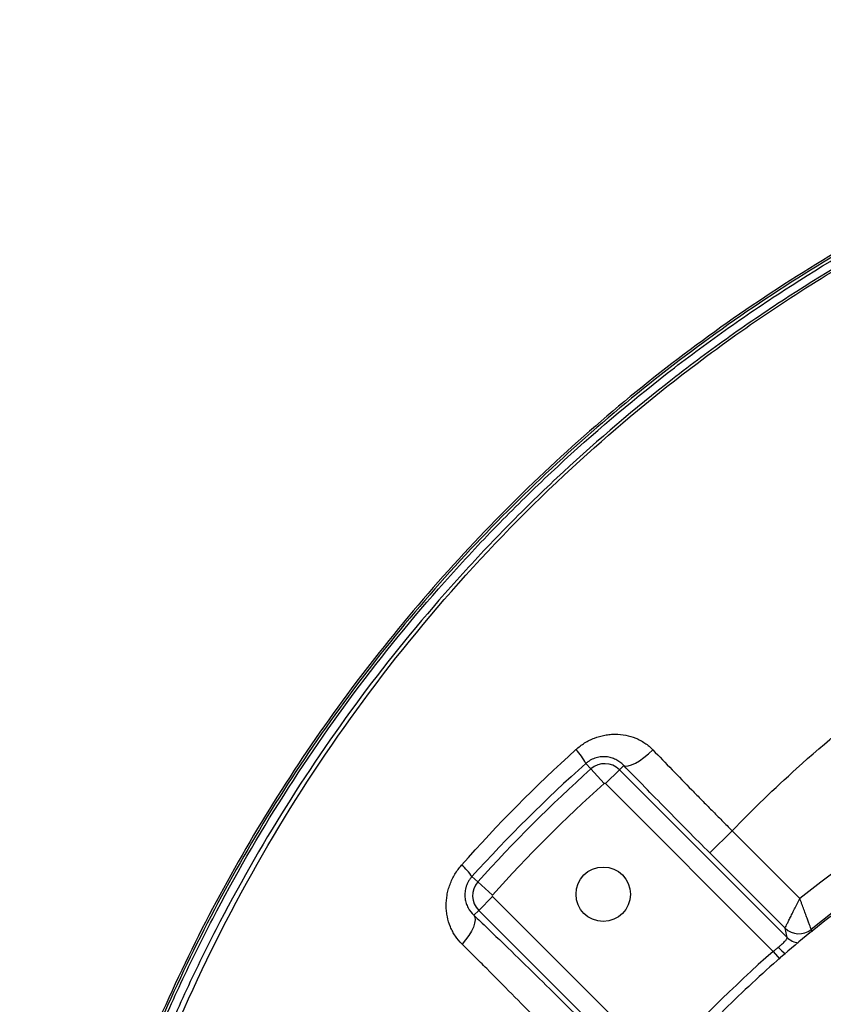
# Model space of a CAD drawing. Header units: millimetres. Extents: x 5 to 913, y 12 to 1902.
# Tile 26 of 29: x 5 to 209, y 1650 to 1900. Entities that reach past the tile are written whole.
import ezdxf

# ---------------------------------------------------------------- set-up
doc = ezdxf.new("R2010")
doc.units = ezdxf.units.MM

msp = doc.modelspace()

# ---------------------------------------------------------------- linework, layer by layer
at = {"color": 7, "linetype": 'Continuous', "lineweight": 25}
for p, q in [((149.03, 1711), (150.29, 1709.59)), ((158.6, 1710.48), (157.5, 1709.39)), ((153.62, 1705.87), (150.29, 1709.59)), ((153.97, 1705.86), (157.5, 1709.39)), ((157.5, 1709.39), (200.08, 1666.82)), ((196.56, 1663.27), (153.97, 1705.86)), ((180.46, 1688.26), (186.11, 1693.91)), ((186.11, 1693.91), (203.3, 1676.72)), ((199.55, 1669.17), (180.46, 1688.26)), ((120.08, 1682.25), (121.6, 1680.89)), ((125.32, 1677.56), (121.6, 1680.89)), ((125.33, 1677.21), (121.8, 1673.68)), ((125.33, 1677.21), (167.92, 1634.62)), ((120.59, 1672.48), (121.8, 1673.68)), ((164.37, 1631.11), (121.8, 1673.68)), ((200.08, 1666.82), (199.55, 1669.17))]:
    msp.add_line(p, q, dxfattribs=at)
at = {"color": 8, "linetype": 'Continuous', "lineweight": 25}
for p, q in [((206.22, 1668.83), (206.36, 1668.22)), ((196.56, 1663.27), (198.25, 1661.33))]:
    msp.add_line(p, q, dxfattribs=at)
at = {"color": 7, "linetype": 'Continuous', "lineweight": 25, "flags": 128}
for points in [[(158.6, 1710.48), (159.08, 1710.31), (159.76, 1710.35), (160.59, 1710.6), (161.56, 1711.05), (162.63, 1711.68), (163.75, 1712.48), (164.9, 1713.41), (166.02, 1714.43)], [(120.59, 1672.48), (120.84, 1671.94), (120.9, 1671.25), (120.77, 1670.41), (120.45, 1669.45), (119.95, 1668.41), (119.29, 1667.32), (118.48, 1666.21), (117.57, 1665.12)]]:
    msp.add_lwpolyline(points, dxfattribs=at)
at = {"color": 7, "linetype": 'Continuous', "lineweight": 25}
for centre, radius in [((393.81, 1437.37), 258.01), ((153.4, 1677.79), 6.9), ((393.81, 1437.37), 217.51)]:
    msp.add_circle(centre, radius, dxfattribs=at)
for centre, radius, start, end in [((393.81, 1437.37), 305.92, 50.9448, 128.5189), ((393.81, 1437.37), 297.95, 106.619, 129.0233), ((134.2, 1702.82), 16.94, 28.874, 43.5989), ((153.79, 1705.68), 5.25, 45, 131.8153), ((393.81, 1437.37), 365.25, 131.8153, 138.1847), ((393.81, 1437.37), 360.26, 131.8153, 138.1847), ((153.79, 1705.68), 0.255, 45, 131.8153), ((109.08, 1675.17), 13.08, 32.7504, 50.0381), ((125.51, 1677.39), 5.25, 138.1847, 225), ((125.51, 1677.39), 0.255, 138.1847, 225), ((203.07, 1672.74), 5.01, 225.3423, 308.8375), ((203.08, 1672.77), 5.02, 225.447, 308.5763), ((393.81, 1437.37), 299.9, 131.1273, 138.8727)]:
    msp.add_arc(centre, radius, start, end, dxfattribs=at)
at = {"color": 8, "linetype": 'Continuous', "lineweight": 25}
for centre, radius, start, end in [((203.59, 1670.37), 5, 225.2786, 262.123), ((207.71, 1673.29), 13.33, 222.259, 233.0702)]:
    msp.add_arc(centre, radius, start, end, dxfattribs=at)
at = {"color": 7, "linetype": 'Continuous', "lineweight": 25}
for points, knots in [([(393.51, 1899.81), (373.03, 1897.69), (352.66, 1894.2), (322.47, 1886.9), (312.46, 1884.12), (292.62, 1877.88), (282.79, 1874.41), (253.85, 1862.94), (235.2, 1853.92), (199.5, 1833.31), (182.44, 1821.74), (150.14, 1796.19), (134.89, 1782.19), (106.5, 1752.05), (93.38, 1735.92), (69.66, 1701.89), (59.06, 1684.01), (40.61, 1646.99), (32.78, 1627.88), (19.97, 1588.75), (15.01, 1568.73), (8.01, 1528.06), (5.98, 1507.41), (5.36, 1481.42), (5.32, 1476.2), (5.48, 1465.79), (5.67, 1460.6), (6.58, 1445.08), (7.62, 1434.8), (12.04, 1404.27), (16.71, 1384.31), (35.49, 1326.23), (54.43, 1289.89), (91.63, 1241.07), (105.47, 1225.76), (135.6, 1197.64), (151.89, 1184.85), (169.16, 1173.57)], [0, 0, 0, 0, 0.0625, 0.0625, 0.09375, 0.09375, 0.125, 0.125, 0.1875, 0.1875, 0.25, 0.25, 0.3125, 0.3125, 0.375, 0.375, 0.4375, 0.4375, 0.5, 0.5, 0.5625, 0.5625, 0.625, 0.625, 0.640625, 0.640625, 0.65625, 0.65625, 0.6875, 0.6875, 0.75, 0.75, 0.875, 0.875, 0.9375, 0.9375, 1, 1, 1, 1]), ([(393.56, 1899.29), (373.11, 1897.17), (352.76, 1893.68), (322.6, 1886.39), (312.61, 1883.62), (292.78, 1877.38), (282.97, 1873.92), (254.06, 1862.46), (235.44, 1853.45), (199.79, 1832.87), (182.75, 1821.31), (150.49, 1795.79), (135.25, 1781.82), (106.9, 1751.71), (93.79, 1735.59), (70.11, 1701.61), (59.52, 1683.75), (41.1, 1646.78), (33.27, 1627.69), (20.48, 1588.61), (15.52, 1568.62), (8.53, 1528), (6.5, 1507.37), (5.88, 1481.41), (5.85, 1476.2), (6, 1465.8), (6.19, 1460.62), (7.1, 1445.12), (8.14, 1434.86), (12.56, 1404.38), (17.21, 1384.45), (35.97, 1326.44), (54.89, 1290.16), (92.03, 1241.41), (105.85, 1226.12), (135.93, 1198.05), (152.2, 1185.27), (169.44, 1174.01), (169.44, 1174.01), (169.44, 1174.01), (169.44, 1174.01)], [0.0000014, 0.0000014, 0.0000014, 0.0000014, 0.0625, 0.0625, 0.09375, 0.09375, 0.125, 0.125, 0.1875, 0.1875, 0.25, 0.25, 0.3125, 0.3125, 0.375, 0.375, 0.4375, 0.4375, 0.5, 0.5, 0.5625, 0.5625, 0.625, 0.625, 0.640625, 0.640625, 0.65625, 0.65625, 0.6875, 0.6875, 0.75, 0.75, 0.875, 0.875, 0.9375, 0.9375, 1, 1, 1, 1.0000004, 1.0000004, 1.0000004, 1.0000004]), ([(360.86, 1115.76), (348.64, 1115.98), (336.53, 1116.81), (312.55, 1119.67), (300.67, 1121.69), (277.14, 1126.94), (265.49, 1130.16), (251.06, 1134.95), (248.19, 1135.95), (243.88, 1137.5), (242.45, 1138.03), (239.59, 1139.1), (238.16, 1139.65), (231.06, 1142.41), (225.46, 1144.76), (208.88, 1152.19), (198.13, 1157.67), (177.22, 1169.66), (167.07, 1176.18), (152.3, 1186.76), (147.45, 1190.42), (141.49, 1195.17), (140.31, 1196.13), (137.94, 1198.06), (136.77, 1199.04), (133.26, 1201.98), (130.95, 1203.97), (119.56, 1214.04), (110.91, 1222.49), (94.51, 1240.19), (86.77, 1249.42), (72.19, 1268.69), (65.36, 1278.71), (57.42, 1291.77), (55.87, 1294.4), (52.84, 1299.68), (51.36, 1302.34), (47.03, 1310.35), (44.29, 1315.74), (36.49, 1332.1), (31.87, 1343.23), (23.73, 1365.93), (20.22, 1377.5), (16.55, 1392.24), (15.85, 1395.21), (14.53, 1401.16), (13.9, 1404.15), (12.14, 1413.14), (11.13, 1419.13), (8.54, 1437.13), (7.42, 1449.16), (6.78, 1464.22), (6.69, 1467.23), (6.59, 1473.26), (6.58, 1476.28), (6.64, 1485.33), (6.81, 1491.38), (7.41, 1503.47), (7.84, 1509.52), (8.68, 1518.61), (9, 1521.64), (9.7, 1527.7), (10.08, 1530.72), (12.13, 1545.78), (14.29, 1557.7), (19.6, 1581.25), (22.75, 1592.89), (30.06, 1615.91), (34.21, 1627.28), (40.04, 1641.32), (41.24, 1644.12), (43.7, 1649.7), (44.96, 1652.48), (48.82, 1660.74), (51.5, 1666.18), (59.88, 1682.28), (65.89, 1692.72), (85.22, 1723.21), (99.82, 1742.4), (118.22, 1762.69), (120.29, 1764.92), (124.48, 1769.35), (126.6, 1771.54), (133.03, 1778.04), (137.4, 1782.27), (150.77, 1794.68), (160.04, 1802.56), (172.07, 1811.92), (174.5, 1813.77), (179.39, 1817.41), (181.85, 1819.2), (189.3, 1824.49), (194.33, 1827.91), (209.64, 1837.82), (220.13, 1843.99), (233.6, 1851.14), (236.31, 1852.54), (241.74, 1855.28), (244.47, 1856.62), (252.68, 1860.54), (258.2, 1863.02), (274.87, 1870.12), (286.15, 1874.35), (309.03, 1881.85), (320.62, 1885.15), (338.23, 1889.43), (344.13, 1890.74), (353.05, 1892.54), (356.03, 1893.11), (362.01, 1894.2), (365.01, 1894.71), (368.02, 1895.2)], [0, 0, 0, 0, 0.03125, 0.03125, 0.0625, 0.0625, 0.09375, 0.09375, 0.101562, 0.101562, 0.105469, 0.105469, 0.109375, 0.109375, 0.125, 0.125, 0.15625, 0.15625, 0.1875, 0.1875, 0.203125, 0.203125, 0.207031, 0.207031, 0.210937, 0.210937, 0.21875, 0.21875, 0.25, 0.25, 0.28125, 0.28125, 0.3125, 0.3125, 0.320312, 0.320312, 0.328125, 0.328125, 0.34375, 0.34375, 0.375, 0.375, 0.40625, 0.40625, 0.414062, 0.414062, 0.421875, 0.421875, 0.4375, 0.4375, 0.46875, 0.46875, 0.476562, 0.476562, 0.484375, 0.484375, 0.5, 0.5, 0.515625, 0.515625, 0.523437, 0.523437, 0.53125, 0.53125, 0.5625, 0.5625, 0.59375, 0.59375, 0.625, 0.625, 0.632812, 0.632812, 0.640625, 0.640625, 0.65625, 0.65625, 0.6875, 0.6875, 0.75, 0.75, 0.757812, 0.757812, 0.765625, 0.765625, 0.78125, 0.78125, 0.8125, 0.8125, 0.820312, 0.820312, 0.828125, 0.828125, 0.84375, 0.84375, 0.875, 0.875, 0.882812, 0.882812, 0.890625, 0.890625, 0.90625, 0.90625, 0.9375, 0.9375, 0.96875, 0.96875, 0.984375, 0.984375, 0.992187, 0.992187, 1, 1, 1, 1]), ([(368.34, 1893.22), (362.35, 1892.26), (356.4, 1891.18), (344.57, 1888.79), (338.69, 1887.49), (321.18, 1883.24), (309.65, 1879.95), (286.89, 1872.49), (275.67, 1868.28), (259.08, 1861.23), (253.59, 1858.75), (245.41, 1854.86), (242.7, 1853.53), (237.29, 1850.8), (234.6, 1849.41), (221.2, 1842.3), (210.76, 1836.16), (195.52, 1826.3), (190.51, 1822.9), (183.11, 1817.64), (180.65, 1815.86), (175.79, 1812.24), (173.37, 1810.4), (161.4, 1801.09), (152.18, 1793.25), (138.87, 1780.91), (134.52, 1776.7), (128.13, 1770.24), (126.02, 1768.06), (121.84, 1763.66), (119.78, 1761.43), (101.47, 1741.26), (86.94, 1722.17), (67.7, 1691.85), (61.71, 1681.46), (53.37, 1665.45), (50.7, 1660.04), (46.85, 1651.82), (45.6, 1649.06), (43.15, 1643.5), (41.96, 1640.72), (36.15, 1626.75), (32.01, 1615.44), (24.73, 1592.54), (21.59, 1580.96), (16.3, 1557.53), (14.14, 1545.68), (12.09, 1530.7), (11.71, 1527.69), (11.01, 1521.66), (10.7, 1518.65), (9.85, 1509.61), (9.42, 1503.58), (8.82, 1491.55), (8.64, 1485.54), (8.58, 1476.53), (8.59, 1473.53), (8.69, 1467.53), (8.77, 1464.53), (9.4, 1449.55), (10.5, 1437.58), (13.07, 1419.67), (14.07, 1413.71), (15.82, 1404.77), (16.44, 1401.79), (17.75, 1395.87), (18.44, 1392.92), (22.09, 1378.25), (25.57, 1366.74), (33.65, 1344.15), (38.25, 1333.07), (46, 1316.79), (48.72, 1311.42), (53.03, 1303.45), (54.5, 1300.81), (57.51, 1295.55), (59.05, 1292.93), (66.94, 1279.94), (73.73, 1269.96), (88.23, 1250.79), (95.93, 1241.6), (112.24, 1223.99), (120.84, 1215.57), (132.17, 1205.55), (134.47, 1203.57), (137.96, 1200.64), (139.13, 1199.67), (141.48, 1197.75), (142.66, 1196.8), (148.59, 1192.07), (153.41, 1188.42), (168.1, 1177.89), (178.2, 1171.41), (199, 1159.47), (209.7, 1154.02), (226.19, 1146.62), (231.76, 1144.28), (238.83, 1141.53), (240.24, 1140.99), (243.09, 1139.92), (244.51, 1139.4), (248.8, 1137.85), (251.66, 1136.86), (266.01, 1132.09), (277.6, 1128.89), (301.02, 1123.66), (312.83, 1121.65), (336.69, 1118.8), (348.73, 1117.98), (360.89, 1117.76)], [0, 0, 0, 0, 0.015625, 0.015625, 0.03125, 0.03125, 0.0625, 0.0625, 0.09375, 0.09375, 0.109375, 0.109375, 0.117188, 0.117188, 0.125, 0.125, 0.15625, 0.15625, 0.171875, 0.171875, 0.179688, 0.179688, 0.1875, 0.1875, 0.21875, 0.21875, 0.234375, 0.234375, 0.242188, 0.242188, 0.25, 0.25, 0.3125, 0.3125, 0.34375, 0.34375, 0.359375, 0.359375, 0.367188, 0.367188, 0.375, 0.375, 0.40625, 0.40625, 0.4375, 0.4375, 0.46875, 0.46875, 0.476563, 0.476563, 0.484375, 0.484375, 0.5, 0.5, 0.515625, 0.515625, 0.523438, 0.523438, 0.53125, 0.53125, 0.5625, 0.5625, 0.578125, 0.578125, 0.585938, 0.585938, 0.59375, 0.59375, 0.625, 0.625, 0.65625, 0.65625, 0.671875, 0.671875, 0.679688, 0.679688, 0.6875, 0.6875, 0.71875, 0.71875, 0.75, 0.75, 0.78125, 0.78125, 0.789063, 0.789063, 0.792969, 0.792969, 0.796875, 0.796875, 0.8125, 0.8125, 0.84375, 0.84375, 0.875, 0.875, 0.890625, 0.890625, 0.894531, 0.894531, 0.898438, 0.898438, 0.90625, 0.90625, 0.9375, 0.9375, 0.96875, 0.96875, 1, 1, 1, 1]), ([(384.37, 1130.08), (377.73, 1129.55), (335.02, 1127.4), (282.95, 1134.63), (214.29, 1159.04), (152.28, 1192.62), (105.19, 1237.17), (60.23, 1295.53), (30.24, 1353.06), (13.78, 1425.6), (11.36, 1463.14), (10.99, 1505.56), (16.48, 1561.56), (33.58, 1617.27), (56.45, 1670.87), (86.7, 1724.19), (134.6, 1777.95), (179.52, 1815.23), (228.07, 1847.61), (269.87, 1866.6), (320.99, 1883.57), (344.55, 1889.34), (368.34, 1893.22)], [0.0080829, 0.0080829, 0.0080829, 0.0080829, 0.0251074, 0.1177428, 0.1428604, 0.2103782, 0.2935657, 0.3030135, 0.3956489, 0.4563006, 0.4882843, 0.4882843, 0.560176, 0.6263369, 0.6320677, 0.7039595, 0.7758512, 0.8075328, 0.8477429, 0.9196346, 0.9196346, 0.9788971, 0.9788971, 0.9788971, 0.9788971]), ([(186.11, 1693.91), (191.4, 1699.36), (204.07, 1711.59), (227.39, 1730.81), (265.05, 1756.06), (297.45, 1770.76), (343.62, 1785.21), (368.59, 1789.69), (393.81, 1790.71)], [0.7518423, 0.7518423, 0.7518423, 0.7518423, 0.7758512, 0.8075328, 0.8477429, 0.9196346, 0.9196346, 1, 1, 1, 1]), ([(146.46, 1714.5), (147.17, 1715.14), (147.91, 1715.69), (149.09, 1716.43), (149.49, 1716.65), (150.32, 1717.07), (150.75, 1717.26), (152.03, 1717.76), (152.9, 1718.01), (154.23, 1718.26), (154.68, 1718.32), (155.58, 1718.41), (156.03, 1718.43), (157.36, 1718.43), (158.24, 1718.35), (159.99, 1718), (160.83, 1717.75), (162.05, 1717.25), (162.44, 1717.06), (163.22, 1716.64), (163.61, 1716.41), (164.71, 1715.66), (165.39, 1715.08), (166.02, 1714.43)], [0, 0, 0, 0, 0.125, 0.125, 0.1875, 0.1875, 0.25, 0.25, 0.375, 0.375, 0.4375, 0.4375, 0.5, 0.5, 0.625, 0.625, 0.75, 0.75, 0.8125, 0.8125, 0.875, 0.875, 1, 1, 1, 1]), ([(158.6, 1710.48), (158.3, 1710.8), (157.99, 1711.08), (157.32, 1711.58), (156.96, 1711.8), (156.22, 1712.16), (155.84, 1712.31), (155.05, 1712.54), (154.64, 1712.62), (153.8, 1712.7), (153.37, 1712.71), (152.5, 1712.63), (152.06, 1712.55), (151.17, 1712.29), (150.72, 1712.11), (150.07, 1711.76), (149.85, 1711.63), (149.43, 1711.33), (149.23, 1711.17), (149.03, 1711)], [0, 0, 0, 0, 0.125, 0.125, 0.25, 0.25, 0.375, 0.375, 0.5, 0.5, 0.625, 0.625, 0.75, 0.75, 0.875, 0.875, 0.9375, 0.9375, 1, 1, 1, 1]), ([(166.02, 1714.43), (169.23, 1711.09), (172.52, 1707.69), (176.73, 1703.39), (177.57, 1702.53), (179.27, 1700.81), (180.97, 1699.08), (182.68, 1697.36), (183.96, 1696.06), (184.39, 1695.63), (185.25, 1694.77), (185.68, 1694.34), (186.11, 1693.91)], [0, 0, 0, 0, 0.5, 0.5, 0.625, 0.625, 0.75, 0.875, 0.875, 0.9375, 0.9375, 1, 1, 1, 1]), ([(180.46, 1688.26), (176.7, 1692.02), (172.99, 1695.76), (165.71, 1703.17), (162.12, 1706.84), (158.6, 1710.48)], [0, 0, 0, 0, 0.5, 0.5, 1, 1, 1, 1]), ([(242.56, 1693.37), (239.49, 1691.58), (230.82, 1686.54), (217.29, 1677.05), (201.98, 1665.05), (187.53, 1652.03), (173.96, 1638.11), (161.32, 1623.32), (149.67, 1607.74), (139.07, 1591.44), (129.55, 1574.47), (121.16, 1556.92), (113.94, 1538.87), (107.91, 1520.37), (103.1, 1501.53), (99.51, 1482.41), (97.29, 1463.09), (96.29, 1449.16), (96.4, 1441.69), (96.42, 1440.7)], [0, 0, 0, 0, 0.034908, 0.098599, 0.162291, 0.225982, 0.289673, 0.353364, 0.417055, 0.480746, 0.544437, 0.608129, 0.67182, 0.735511, 0.799202, 0.862893, 0.926584, 0.990276, 1, 1, 1, 1]), ([(117.57, 1665.12), (116.93, 1665.75), (116.37, 1666.44), (115.63, 1667.53), (115.41, 1667.91), (114.99, 1668.69), (114.8, 1669.1), (114.29, 1670.34), (114.03, 1671.2), (113.76, 1672.51), (113.69, 1672.96), (113.59, 1673.86), (113.57, 1674.32), (113.55, 1675.71), (113.62, 1676.63), (113.86, 1678), (113.96, 1678.46), (114.21, 1679.37), (114.36, 1679.83), (114.86, 1681.17), (115.27, 1682.03), (116.26, 1683.68), (116.84, 1684.47), (117.48, 1685.2)], [0, 0, 0, 0, 0.125, 0.125, 0.1875, 0.1875, 0.25, 0.25, 0.375, 0.375, 0.4375, 0.4375, 0.5, 0.5, 0.625, 0.625, 0.6875, 0.6875, 0.75, 0.75, 0.875, 0.875, 1, 1, 1, 1]), ([(120.08, 1682.25), (119.9, 1682.05), (119.72, 1681.83), (119.41, 1681.39), (119.26, 1681.16), (119.01, 1680.69), (118.9, 1680.45), (118.7, 1679.96), (118.61, 1679.71), (118.41, 1678.98), (118.34, 1678.51), (118.3, 1677.82), (118.3, 1677.59), (118.31, 1677.14), (118.33, 1676.92), (118.42, 1676.27), (118.52, 1675.86), (118.77, 1675.08), (118.93, 1674.71), (119.5, 1673.64), (119.99, 1673.02), (120.59, 1672.48)], [0, 0, 0, 0, 0.0625, 0.0625, 0.125, 0.125, 0.1875, 0.1875, 0.25, 0.25, 0.375, 0.375, 0.4375, 0.4375, 0.5, 0.5, 0.625, 0.625, 0.75, 0.75, 1, 1, 1, 1]), ([(199.56, 1669.19), (199.58, 1669.23), (199.62, 1669.32), (199.75, 1669.58), (199.84, 1669.76), (200, 1670.08), (200.06, 1670.2), (200.18, 1670.45), (200.25, 1670.59), (200.47, 1671.02), (200.62, 1671.34), (200.88, 1671.86), (200.97, 1672.04), (201.16, 1672.42), (201.25, 1672.61), (201.55, 1673.21), (201.75, 1673.62), (202.17, 1674.46), (202.39, 1674.9), (202.73, 1675.58), (202.84, 1675.81), (203.07, 1676.26), (203.18, 1676.49), (203.3, 1676.72)], [0, 0, 0, 0, 0.125, 0.125, 0.25, 0.25, 0.3125, 0.3125, 0.375, 0.375, 0.5, 0.5, 0.5625, 0.5625, 0.625, 0.625, 0.75, 0.75, 0.875, 0.875, 0.9375, 0.9375, 1, 1, 1, 1]), ([(206.22, 1668.84), (206.2, 1668.89), (206.16, 1668.98), (206.06, 1669.25), (205.99, 1669.44), (205.87, 1669.77), (205.82, 1669.9), (205.72, 1670.16), (205.67, 1670.3), (205.5, 1670.76), (205.37, 1671.09), (205.17, 1671.63), (205.1, 1671.82), (204.96, 1672.21), (204.88, 1672.42), (204.65, 1673.04), (204.49, 1673.47), (204.16, 1674.35), (203.99, 1674.81), (203.73, 1675.52), (203.65, 1675.76), (203.47, 1676.24), (203.38, 1676.48), (203.3, 1676.72)], [0, 0, 0, 0, 0.125, 0.125, 0.25, 0.25, 0.3125, 0.3125, 0.375, 0.375, 0.5, 0.5, 0.5625, 0.5625, 0.625, 0.625, 0.75, 0.75, 0.875, 0.875, 0.9375, 0.9375, 1, 1, 1, 1]), ([(120.59, 1672.48), (121.72, 1671.39), (122.87, 1670.29), (125.17, 1668.07), (126.33, 1666.95), (129.82, 1663.58), (132.15, 1661.3), (136.86, 1656.69), (139.22, 1654.37), (143.98, 1649.66), (146.37, 1647.28), (148.78, 1644.87)], [0, 0, 0, 0, 0.125, 0.125, 0.25, 0.25, 0.5, 0.5, 0.75, 0.75, 1, 1, 1, 1]), ([(143.13, 1639.22), (143.06, 1639.29), (142.99, 1639.37), (142.85, 1639.51), (142.65, 1639.72), (142.17, 1640.21), (141.22, 1641.2), (140.41, 1642.04), (138.79, 1643.71), (137.71, 1644.82), (134.48, 1648.14), (132.33, 1650.32), (128.07, 1654.64), (125.95, 1656.78), (122.78, 1659.94), (121.73, 1660.99), (119.64, 1663.08), (118.6, 1664.1), (117.57, 1665.12)], [0, 0, 0, 0, 0.007813, 0.007813, 0.015625, 0.03125, 0.0625, 0.125, 0.125, 0.25, 0.25, 0.5, 0.5, 0.75, 0.75, 0.875, 0.875, 1, 1, 1, 1]), ([(197.84, 1664.33), (198.02, 1664.47), (198.2, 1664.62), (198.53, 1664.91), (198.69, 1665.05), (198.98, 1665.31), (199.12, 1665.44), (199.37, 1665.69), (199.48, 1665.81), (199.68, 1666.02), (199.77, 1666.13), (199.91, 1666.31), (199.97, 1666.4), (200.09, 1666.63), (200.11, 1666.74), (200.08, 1666.82)], [0, 0, 0, 0, 0.125, 0.125, 0.25, 0.25, 0.375, 0.375, 0.5, 0.5, 0.625, 0.625, 0.75, 0.75, 1, 1, 1, 1]), ([(196.56, 1663.27), (196.79, 1663.44), (197.01, 1663.62), (197.43, 1663.98), (197.64, 1664.16), (197.84, 1664.33)], [0, 0, 0, 0, 0.5, 0.5, 1, 1, 1, 1])]:
    msp.add_open_spline(points, degree=3, knots=knots, dxfattribs=at)
for points in [[(117.48, 1685.2), (126.6, 1695.5), (136.26, 1705.27), (146.46, 1714.5)], [(149.03, 1711), (138.85, 1701.95), (129.2, 1692.36), (120.08, 1682.25)], [(199.55, 1669.17), (199.55, 1669.18), (199.55, 1669.18), (199.56, 1669.19)], [(206.22, 1668.84), (206.22, 1668.84), (206.22, 1668.84), (206.22, 1668.83)]]:
    msp.add_open_spline(points, degree=3, dxfattribs=at)

doc.saveas('drawing.dxf')
